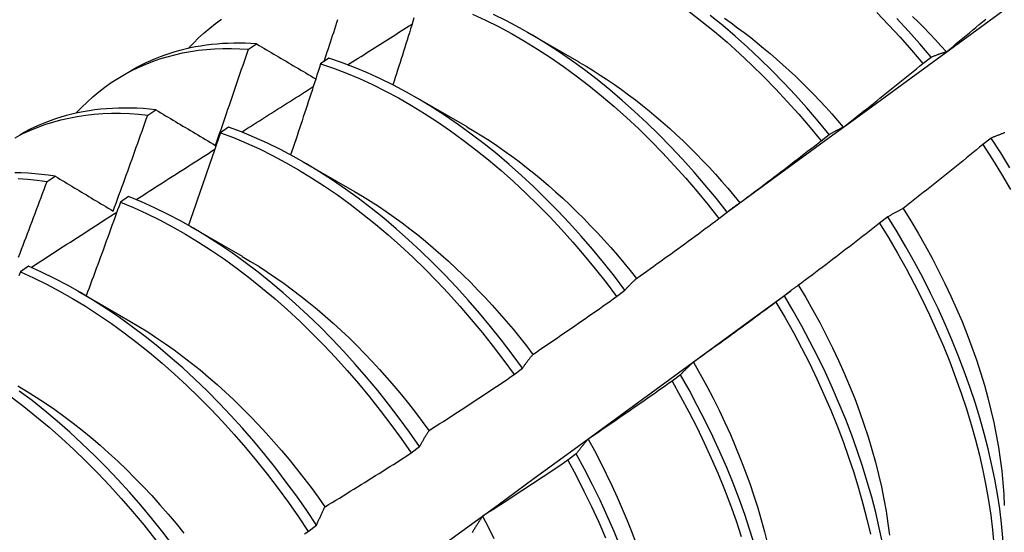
# Model space of a CAD drawing. Header units: inches. Extents: x 7 to 130, y 9 to 81.
# Tile 57 of 61: x 116.553 to 116.858, y 51.147 to 51.306. Entities that reach past the tile are written whole.
import ezdxf

# ---------------------------------------------------------------- set-up
doc = ezdxf.new("R2010")
doc.units = ezdxf.units.IN
doc.header["$MEASUREMENT"] = 0
doc.layers.add('Visible Edges(ANSI)', color=7, linetype='Continuous', lineweight=25)

msp = doc.modelspace()

# ---------------------------------------------------------------- linework, layer by layer
at = {"layer": 'Visible Edges(ANSI)'}
for p, q in [((116.71038, 51.30238), (116.72639, 51.29316)), ((116.62392, 51.29707), (116.62645, 51.29871)), ((116.64883, 51.29426), (116.64632, 51.29254)), ((116.83304, 51.29269), (116.83559, 51.29462)), ((116.585, 51.28896), (116.58781, 51.29058)), ((116.67558, 51.28228), (116.69159, 51.27307)), ((116.59269, 51.27663), (116.59521, 51.27829)), ((116.61779, 51.27291), (116.61528, 51.27118)), ((116.80146, 51.26867), (116.80401, 51.27061)), ((116.85423, 51.2695), (116.85164, 51.26753)), ((116.64078, 51.26219), (116.6568, 51.25298)), ((116.56149, 51.25604), (116.56401, 51.25771)), ((116.58676, 51.25141), (116.58425, 51.24967)), ((116.76981, 51.24458), (116.77237, 51.24653)), ((116.8222, 51.24509), (116.8196, 51.24312)), ((116.60599, 51.2421), (116.622, 51.23289)), ((116.55574, 51.22977), (116.55324, 51.22801)), ((116.73809, 51.22041), (116.74066, 51.22237)), ((116.57119, 51.22201), (116.5872, 51.21279)), ((116.77962, 51.21302), (116.79206, 51.22221)), ((116.79008, 51.22064), (116.78748, 51.21866)), ((116.7063, 51.19618), (116.70887, 51.19814)), ((116.75787, 51.19614), (116.75527, 51.19416)), ((116.67443, 51.17189), (116.67701, 51.17386)), ((116.72558, 51.17161), (116.72297, 51.16963)), ((116.64249, 51.14754), (116.64507, 51.14951))]:
    msp.add_line(p, q, dxfattribs=at)
at = {"layer": 'Visible Edges(ANSI)', "flags": 128}
for points in [[(116.7728, 51.2469), (116.7809, 51.25281), (116.78899, 51.25872), (116.79708, 51.26463), (116.80516, 51.27053), (116.81325, 51.27643), (116.82133, 51.28232), (116.8294, 51.28821), (116.83747, 51.2941), (116.84554, 51.29998), (116.85361, 51.30586), (116.86167, 51.31173)], [(116.69339, 51.30796), (116.69742, 51.30611), (116.70146, 51.30409), (116.7055, 51.30192), (116.70954, 51.2996), (116.71357, 51.29712), (116.71759, 51.2945), (116.72158, 51.29174), (116.72556, 51.28884), (116.7295, 51.2858), (116.73342, 51.28262), (116.73729, 51.27932), (116.74113, 51.2759), (116.74492, 51.27235), (116.74866, 51.26869), (116.75234, 51.26492), (116.75597, 51.26105), (116.75954, 51.25707), (116.76303, 51.25299), (116.76646, 51.24883), (116.76981, 51.24458)], [(116.77237, 51.24653), (116.76901, 51.25077), (116.76558, 51.25493), (116.76208, 51.259), (116.75851, 51.26297), (116.75488, 51.26684), (116.75119, 51.2706), (116.74744, 51.27425), (116.74365, 51.27779), (116.73981, 51.2812), (116.73593, 51.28449), (116.73201, 51.28766), (116.72807, 51.29069), (116.72409, 51.29358), (116.72009, 51.29633), (116.71608, 51.29894), (116.71205, 51.3014), (116.70801, 51.30371), (116.70397, 51.30587), (116.69993, 51.30788)], [(116.76059, 51.30875), (116.76453, 51.3057), (116.76844, 51.30252), (116.77232, 51.29921), (116.77615, 51.29578), (116.77994, 51.29223), (116.78368, 51.28856), (116.78736, 51.28479), (116.79098, 51.2809), (116.79454, 51.27692), (116.79804, 51.27284), (116.80146, 51.26867)], [(116.8187, 51.30843), (116.82238, 51.30465), (116.82599, 51.30076), (116.82955, 51.29677), (116.83304, 51.29269)], [(116.60525, 51.29731), (116.60685, 51.29899), (116.60849, 51.30061), (116.61018, 51.30215), (116.61192, 51.30362), (116.61371, 51.30502), (116.61554, 51.30635)], [(116.64739, 51.29328), (116.64773, 51.29428), (116.64806, 51.29528), (116.64839, 51.29628), (116.64872, 51.29729), (116.64905, 51.29829), (116.64938, 51.29929), (116.6497, 51.3003), (116.65003, 51.3013), (116.65036, 51.3023), (116.65069, 51.30331), (116.65101, 51.30431), (116.65134, 51.30531), (116.65166, 51.30632)], [(116.65467, 51.29223), (116.6555, 51.29275), (116.65634, 51.29328), (116.65717, 51.2938), (116.658, 51.29433), (116.65883, 51.29486), (116.65966, 51.29538), (116.6605, 51.29591), (116.66133, 51.29643), (116.66216, 51.29696), (116.66299, 51.29748), (116.66382, 51.29801), (116.66466, 51.29854), (116.66549, 51.29906), (116.66632, 51.29959), (116.66715, 51.30011), (116.66799, 51.30064), (116.66882, 51.30116), (116.66965, 51.30168), (116.67048, 51.30221), (116.67132, 51.30273), (116.67215, 51.30326), (116.67298, 51.30378), (116.67381, 51.30431), (116.67465, 51.30483)], [(116.67526, 51.30682), (116.6749, 51.30566), (116.67454, 51.30451), (116.67418, 51.30335), (116.67382, 51.30219), (116.67346, 51.30104), (116.6731, 51.29988), (116.67274, 51.29872), (116.67238, 51.29757), (116.67202, 51.29641), (116.67165, 51.29526), (116.67129, 51.2941), (116.67093, 51.29294), (116.67056, 51.29179), (116.67019, 51.29063), (116.66983, 51.28948), (116.66946, 51.28832), (116.66909, 51.28716), (116.66873, 51.28601)], [(116.80401, 51.27061), (116.80059, 51.27478), (116.79709, 51.27885), (116.79352, 51.28283), (116.78989, 51.2867), (116.78621, 51.29047), (116.78247, 51.29413), (116.77867, 51.29767), (116.77484, 51.30109), (116.77096, 51.30439), (116.76705, 51.30756)], [(116.7715, 51.30667), (116.77355, 51.30523), (116.77559, 51.30375), (116.77762, 51.30223), (116.77965, 51.30067), (116.78166, 51.29907), (116.78366, 51.29743), (116.78565, 51.29575), (116.78763, 51.29403), (116.7896, 51.29228), (116.79155, 51.29049), (116.79349, 51.28867), (116.79541, 51.28681), (116.79732, 51.28492), (116.79921, 51.283), (116.80108, 51.28105), (116.80293, 51.27906), (116.80476, 51.27704), (116.80657, 51.27499), (116.80836, 51.27292)], [(116.83559, 51.29462), (116.83209, 51.2987), (116.82853, 51.30268), (116.82491, 51.30656)], [(116.82984, 51.30724), (116.83163, 51.30548), (116.8334, 51.30368), (116.83515, 51.30186), (116.83689, 51.30001), (116.83861, 51.29814), (116.84031, 51.29624)], [(116.84033, 51.29628), (116.84135, 51.29712), (116.84237, 51.29796), (116.84338, 51.2988), (116.8444, 51.29964), (116.84541, 51.30048), (116.84643, 51.30132), (116.84744, 51.30216), (116.84846, 51.303), (116.84947, 51.30385), (116.85048, 51.30469), (116.85149, 51.30554), (116.8525, 51.30639)], [(116.62645, 51.29871), (116.62466, 51.29883), (116.62289, 51.2989), (116.62113, 51.29893), (116.61938, 51.29893), (116.61765, 51.29888), (116.61593, 51.2988), (116.61422, 51.29867), (116.61253, 51.29851), (116.61085, 51.2983), (116.60919, 51.29806), (116.60755, 51.29778), (116.60592, 51.29746), (116.60431, 51.2971), (116.60271, 51.2967), (116.60114, 51.29626), (116.59958, 51.29578), (116.59804, 51.29527), (116.59652, 51.29471), (116.59502, 51.29412), (116.59353, 51.29349), (116.59207, 51.29282), (116.59063, 51.29211), (116.58921, 51.29137), (116.58781, 51.29058)], [(116.62645, 51.29871), (116.62721, 51.29827), (116.62796, 51.29782), (116.62872, 51.29737), (116.62948, 51.29692), (116.63024, 51.29647), (116.631, 51.29603), (116.63176, 51.29558), (116.63252, 51.29513), (116.63329, 51.29468), (116.63405, 51.29423), (116.63481, 51.29378), (116.63558, 51.29333), (116.63634, 51.29287), (116.63711, 51.29242), (116.63788, 51.29197), (116.63865, 51.29152), (116.63942, 51.29107), (116.64018, 51.29061), (116.64096, 51.29016), (116.64173, 51.28971), (116.6425, 51.28925), (116.64327, 51.2888), (116.64404, 51.28834), (116.64482, 51.28789)], [(116.57045, 51.27722), (116.57214, 51.279), (116.57389, 51.2807), (116.57569, 51.28232), (116.57754, 51.28386), (116.57944, 51.28532), (116.5814, 51.28671), (116.5834, 51.28801), (116.58546, 51.28922), (116.58756, 51.29036), (116.58971, 51.29141), (116.5919, 51.29237), (116.59414, 51.29325), (116.59642, 51.29405), (116.59874, 51.29476), (116.6011, 51.29538), (116.6035, 51.29592), (116.60594, 51.29637), (116.60841, 51.29673), (116.61092, 51.297), (116.61346, 51.29719), (116.61603, 51.29729), (116.61864, 51.29731), (116.62127, 51.29723), (116.62392, 51.29707)], [(116.61371, 51.26727), (116.61414, 51.26851), (116.61458, 51.26975), (116.61501, 51.27099), (116.61544, 51.27223), (116.61587, 51.27347), (116.6163, 51.27471), (116.61674, 51.27595), (116.61716, 51.27719), (116.61759, 51.27844), (116.61802, 51.27968), (116.61845, 51.28092), (116.61887, 51.28216), (116.6193, 51.2834), (116.61972, 51.28464), (116.62015, 51.28589), (116.62057, 51.28713), (116.62099, 51.28837), (116.62141, 51.28961), (116.62183, 51.29086), (116.62225, 51.2921), (116.62267, 51.29334), (116.62309, 51.29458), (116.62351, 51.29583), (116.62392, 51.29707)], [(116.83559, 51.29462), (116.83578, 51.2947), (116.83597, 51.29478), (116.83616, 51.29486), (116.83636, 51.29494), (116.83655, 51.29502), (116.83674, 51.2951), (116.83694, 51.29517), (116.83713, 51.29524), (116.83733, 51.29532), (116.83753, 51.29539), (116.83772, 51.29546), (116.83792, 51.29553), (116.83812, 51.2956), (116.83832, 51.29567), (116.83852, 51.29573), (116.83872, 51.2958), (116.83892, 51.29586), (116.83912, 51.29593), (116.83932, 51.29599), (116.83952, 51.29605), (116.83972, 51.29611), (116.83993, 51.29617), (116.84013, 51.29623), (116.84033, 51.29628)], [(116.64632, 51.29254), (116.64594, 51.29136), (116.64556, 51.29019), (116.64518, 51.28901), (116.6448, 51.28783), (116.64442, 51.28665), (116.64403, 51.28548), (116.64365, 51.2843), (116.64326, 51.28312), (116.64288, 51.28194), (116.64249, 51.28077), (116.6421, 51.27959), (116.64172, 51.27841), (116.64133, 51.27724), (116.64094, 51.27606), (116.64055, 51.27488), (116.64016, 51.27371), (116.63977, 51.27253), (116.63938, 51.27135), (116.63899, 51.27018), (116.63859, 51.269), (116.6382, 51.26782), (116.63781, 51.26665), (116.63741, 51.26547), (116.63702, 51.2643)], [(116.64632, 51.29254), (116.65031, 51.29118), (116.65432, 51.28966), (116.65835, 51.28798), (116.66238, 51.28613), (116.66642, 51.28412), (116.67047, 51.28196), (116.6745, 51.27965), (116.67853, 51.27718), (116.68255, 51.27457), (116.68655, 51.27182), (116.69052, 51.26892), (116.69447, 51.26589), (116.69839, 51.26273), (116.70226, 51.25943), (116.7061, 51.25601), (116.7099, 51.25248), (116.71364, 51.24882), (116.71733, 51.24506), (116.72096, 51.24119), (116.72453, 51.23721), (116.72803, 51.23315), (116.73146, 51.22899), (116.73481, 51.22474), (116.73809, 51.22041)], [(116.74066, 51.22237), (116.73737, 51.22669), (116.73401, 51.23093), (116.73058, 51.23508), (116.72707, 51.23914), (116.7235, 51.24311), (116.71986, 51.24697), (116.71617, 51.25073), (116.71242, 51.25437), (116.70862, 51.2579), (116.70478, 51.26131), (116.7009, 51.26459), (116.69698, 51.26775), (116.69303, 51.27077), (116.68906, 51.27365), (116.68506, 51.2764), (116.68104, 51.279), (116.67701, 51.28145), (116.67297, 51.28376), (116.66893, 51.28591), (116.66489, 51.2879), (116.66085, 51.28973), (116.65683, 51.29141), (116.65282, 51.29292), (116.64883, 51.29426)], [(116.72639, 51.29309), (116.7286, 51.29179), (116.7308, 51.29045), (116.73301, 51.28905), (116.7352, 51.2876), (116.73739, 51.28611), (116.73957, 51.28456), (116.74174, 51.28297), (116.7439, 51.28134), (116.74605, 51.27966), (116.74819, 51.27793), (116.75032, 51.27616), (116.75243, 51.27434), (116.75453, 51.27248), (116.75661, 51.27058), (116.75867, 51.26864), (116.76071, 51.26666), (116.76274, 51.26464), (116.76474, 51.26258), (116.76673, 51.26048), (116.76869, 51.25834), (116.77063, 51.25618), (116.77255, 51.25398), (116.77444, 51.25174), (116.77631, 51.24948)], [(116.80837, 51.27293), (116.8094, 51.27374), (116.81044, 51.27455), (116.81147, 51.27537), (116.81251, 51.27618), (116.81354, 51.277), (116.81457, 51.27782), (116.81561, 51.27863), (116.81664, 51.27945), (116.81767, 51.28027), (116.8187, 51.28109), (116.81973, 51.28192), (116.82076, 51.28274), (116.82178, 51.28356), (116.82281, 51.28439), (116.82384, 51.28521), (116.82486, 51.28604), (116.82589, 51.28687), (116.82691, 51.28769), (116.82793, 51.28852), (116.82896, 51.28935), (116.82998, 51.29019), (116.831, 51.29102), (116.83202, 51.29185), (116.83304, 51.29269)], [(116.62184, 51.27138), (116.62276, 51.27197), (116.62369, 51.27256), (116.62461, 51.27315), (116.62554, 51.27373), (116.62646, 51.27432), (116.62739, 51.27491), (116.62831, 51.2755), (116.62924, 51.27609), (116.63016, 51.27668), (116.63109, 51.27727), (116.63201, 51.27786), (116.63294, 51.27844), (116.63386, 51.27903), (116.63479, 51.27962), (116.63572, 51.28021), (116.63664, 51.2808), (116.63757, 51.28138), (116.63849, 51.28197), (116.63942, 51.28256), (116.64034, 51.28315), (116.64127, 51.28373), (116.64219, 51.28432), (116.64312, 51.28491), (116.64404, 51.2855)], [(116.59521, 51.27829), (116.59325, 51.27849), (116.59131, 51.27865), (116.58938, 51.27876), (116.58747, 51.27882), (116.58557, 51.27884), (116.58368, 51.27882), (116.58181, 51.27874), (116.57996, 51.27862), (116.57813, 51.27846), (116.57631, 51.27825), (116.57451, 51.27799), (116.57273, 51.27768), (116.57097, 51.27734), (116.56923, 51.27694), (116.5675, 51.2765), (116.5658, 51.27601), (116.56413, 51.27548), (116.56247, 51.2749), (116.56083, 51.27428), (116.55922, 51.27361), (116.55763, 51.2729), (116.55607, 51.27214), (116.55453, 51.27134), (116.55301, 51.27049)], [(116.59521, 51.27829), (116.59597, 51.27783), (116.59673, 51.27738), (116.5975, 51.27692), (116.59826, 51.27647), (116.59902, 51.27601), (116.59979, 51.27555), (116.60056, 51.2751), (116.60132, 51.27464), (116.60209, 51.27418), (116.60286, 51.27372), (116.60363, 51.27326), (116.6044, 51.27281), (116.60517, 51.27235), (116.60594, 51.27189), (116.60672, 51.27143), (116.60749, 51.27097), (116.60826, 51.27051), (116.60904, 51.27004), (116.60981, 51.26958), (116.61059, 51.26912), (116.61137, 51.26866), (116.61215, 51.2682), (116.61293, 51.26773), (116.61371, 51.26727)], [(116.55158, 51.26964), (116.55382, 51.2708), (116.55612, 51.27186), (116.55846, 51.27283), (116.56085, 51.2737), (116.56329, 51.27448), (116.56577, 51.27516), (116.56829, 51.27574), (116.57086, 51.27623), (116.57347, 51.27662), (116.57611, 51.27691), (116.57879, 51.27711), (116.58151, 51.27721), (116.58426, 51.27721), (116.58704, 51.27711), (116.58985, 51.27692), (116.59269, 51.27663)], [(116.58198, 51.2469), (116.58243, 51.24814), (116.58289, 51.24938), (116.58334, 51.25061), (116.58379, 51.25185), (116.58425, 51.25309), (116.5847, 51.25433), (116.58515, 51.25556), (116.5856, 51.2568), (116.58605, 51.25804), (116.5865, 51.25928), (116.58694, 51.26052), (116.58739, 51.26176), (116.58784, 51.26299), (116.58828, 51.26423), (116.58873, 51.26547), (116.58917, 51.26671), (116.58961, 51.26795), (116.59005, 51.26919), (116.5905, 51.27043), (116.59094, 51.27167), (116.59137, 51.27291), (116.59181, 51.27415), (116.59225, 51.27539), (116.59269, 51.27663)], [(116.61528, 51.27118), (116.61487, 51.26998), (116.61446, 51.26878), (116.61405, 51.26759), (116.61364, 51.26639), (116.61324, 51.2652), (116.61282, 51.264), (116.61241, 51.2628), (116.612, 51.26161), (116.61159, 51.26041), (116.61118, 51.25922), (116.61076, 51.25802), (116.61035, 51.25682), (116.60993, 51.25563), (116.60951, 51.25443), (116.6091, 51.25324), (116.60868, 51.25204), (116.60826, 51.25085), (116.60784, 51.24965), (116.60742, 51.24846), (116.607, 51.24726), (116.60658, 51.24607), (116.60616, 51.24487), (116.60574, 51.24368), (116.60531, 51.24249)], [(116.61528, 51.27118), (116.61929, 51.26967), (116.62331, 51.26799), (116.62735, 51.26615), (116.63139, 51.26416), (116.63543, 51.262), (116.63947, 51.2597), (116.6435, 51.25724), (116.64751, 51.25464), (116.65151, 51.25189), (116.65549, 51.24901), (116.65944, 51.24598), (116.66336, 51.24283), (116.66724, 51.23954), (116.67108, 51.23613), (116.67487, 51.2326), (116.67862, 51.22895), (116.68231, 51.22519), (116.68595, 51.22133), (116.68952, 51.21736), (116.69302, 51.2133), (116.69646, 51.20914), (116.69982, 51.2049), (116.7031, 51.20058), (116.7063, 51.19618)], [(116.70887, 51.19814), (116.70567, 51.20254), (116.70238, 51.20685), (116.69901, 51.21109), (116.69557, 51.21523), (116.69206, 51.21929), (116.68848, 51.22325), (116.68485, 51.22711), (116.68115, 51.23086), (116.6774, 51.23449), (116.6736, 51.23802), (116.66976, 51.24142), (116.66587, 51.24469), (116.66195, 51.24784), (116.658, 51.25085), (116.65402, 51.25373), (116.65002, 51.25647), (116.646, 51.25906), (116.64197, 51.2615), (116.63793, 51.2638), (116.63389, 51.26594), (116.62985, 51.26792), (116.62582, 51.26975), (116.62179, 51.27141), (116.61779, 51.27291)], [(116.6916, 51.27302), (116.69395, 51.27165), (116.69628, 51.27022), (116.69862, 51.26873), (116.70094, 51.26719), (116.70326, 51.26559), (116.70557, 51.26393), (116.70787, 51.26222), (116.71016, 51.26045), (116.71243, 51.25863), (116.71469, 51.25676), (116.71694, 51.25484), (116.71916, 51.25287), (116.72138, 51.25086), (116.72357, 51.2488), (116.72574, 51.24669), (116.72789, 51.24454), (116.73003, 51.24235), (116.73213, 51.24012), (116.73422, 51.23785), (116.73628, 51.23555), (116.73831, 51.2332), (116.74032, 51.23083), (116.7423, 51.22842), (116.74425, 51.22597)], [(116.80401, 51.27061), (116.80419, 51.27072), (116.80436, 51.27083), (116.80454, 51.27094), (116.80472, 51.27104), (116.80489, 51.27115), (116.80507, 51.27125), (116.80525, 51.27135), (116.80543, 51.27145), (116.80561, 51.27155), (116.80579, 51.27165), (116.80597, 51.27175), (116.80615, 51.27185), (116.80633, 51.27194), (116.80651, 51.27204), (116.8067, 51.27213), (116.80688, 51.27222), (116.80706, 51.27232), (116.80725, 51.27241), (116.80743, 51.2725), (116.80762, 51.27258), (116.80781, 51.27267), (116.80799, 51.27276), (116.80818, 51.27284), (116.80837, 51.27293)], [(116.85848, 51.27117), (116.85827, 51.2711), (116.85805, 51.27102), (116.85783, 51.27095), (116.85761, 51.27087), (116.8574, 51.27079), (116.85718, 51.27071), (116.85697, 51.27063), (116.85675, 51.27055), (116.85654, 51.27047), (116.85632, 51.27038), (116.85611, 51.2703), (116.8559, 51.27021), (116.85569, 51.27013), (116.85548, 51.27004), (116.85527, 51.26995), (116.85506, 51.26986), (116.85485, 51.26977), (116.85464, 51.26968), (116.85444, 51.26959), (116.85423, 51.2695)], [(116.77635, 51.2495), (116.7774, 51.25029), (116.77846, 51.25108), (116.77951, 51.25187), (116.78056, 51.25266), (116.78161, 51.25345), (116.78266, 51.25424), (116.78371, 51.25503), (116.78476, 51.25583), (116.78581, 51.25662), (116.78686, 51.25742), (116.78791, 51.25822), (116.78895, 51.25902), (116.79, 51.25981), (116.79104, 51.26061), (116.79209, 51.26142), (116.79313, 51.26222), (116.79418, 51.26302), (116.79522, 51.26382), (116.79626, 51.26463), (116.7973, 51.26544), (116.79834, 51.26624), (116.79938, 51.26705), (116.80042, 51.26786), (116.80146, 51.26867)], [(116.86001, 51.26027), (116.85717, 51.26491), (116.85423, 51.2695)], [(116.58913, 51.25044), (116.59015, 51.25109), (116.59116, 51.25175), (116.59218, 51.2524), (116.5932, 51.25305), (116.59421, 51.25371), (116.59523, 51.25436), (116.59625, 51.25501), (116.59727, 51.25566), (116.59828, 51.25632), (116.5993, 51.25697), (116.60032, 51.25762), (116.60134, 51.25827), (116.60235, 51.25892), (116.60337, 51.25958), (116.60439, 51.26023), (116.60541, 51.26088), (116.60642, 51.26153), (116.60744, 51.26218), (116.60846, 51.26283), (116.60948, 51.26348), (116.61049, 51.26413), (116.61151, 51.26478), (116.61253, 51.26543), (116.61355, 51.26608)], [(116.85164, 51.26753), (116.85062, 51.26669), (116.8496, 51.26585), (116.84858, 51.26502), (116.84756, 51.26418), (116.84653, 51.26335), (116.84551, 51.26252), (116.84448, 51.26169), (116.84346, 51.26085), (116.84243, 51.26003), (116.84141, 51.2592), (116.84038, 51.25837), (116.83935, 51.25754), (116.83832, 51.25672), (116.83729, 51.25589), (116.83626, 51.25507), (116.83523, 51.25424), (116.8342, 51.25342), (116.83316, 51.2526), (116.83213, 51.25178), (116.8311, 51.25096), (116.83006, 51.25014), (116.82903, 51.24933), (116.82799, 51.24851), (116.82695, 51.24769)], [(116.85164, 51.26753), (116.85457, 51.26293), (116.85741, 51.25829), (116.86014, 51.2536)], [(116.56401, 51.25771), (116.56188, 51.25801), (116.55977, 51.25827), (116.55767, 51.25847), (116.55559, 51.25862), (116.55352, 51.25871), (116.55147, 51.25875)], [(116.55252, 51.25701), (116.55548, 51.25679), (116.55847, 51.25647), (116.56149, 51.25604)], [(116.55266, 51.23257), (116.55313, 51.2338), (116.5536, 51.23504), (116.55407, 51.23627), (116.55454, 51.23751), (116.55501, 51.23874), (116.55548, 51.23997), (116.55595, 51.24121), (116.55641, 51.24244), (116.55688, 51.24368), (116.55734, 51.24491), (116.55781, 51.24615), (116.55827, 51.24738), (116.55873, 51.24862), (116.5592, 51.24985), (116.55966, 51.25109), (116.56012, 51.25233), (116.56058, 51.25356), (116.56103, 51.2548), (116.56149, 51.25604)], [(116.56401, 51.25771), (116.56475, 51.25726), (116.56549, 51.25681), (116.56623, 51.25637), (116.56697, 51.25592), (116.56771, 51.25547), (116.56846, 51.25503), (116.5692, 51.25458), (116.56995, 51.25413), (116.57069, 51.25368), (116.57144, 51.25323), (116.57219, 51.25278), (116.57293, 51.25233), (116.57368, 51.25188), (116.57443, 51.25143), (116.57518, 51.25098), (116.57594, 51.25053), (116.57669, 51.25008), (116.57744, 51.24963), (116.57819, 51.24917), (116.57895, 51.24872), (116.5797, 51.24827), (116.58046, 51.24781), (116.58122, 51.24736), (116.58198, 51.2469)], [(116.65679, 51.25296), (116.65927, 51.2515), (116.66174, 51.24997), (116.66421, 51.24837), (116.66667, 51.24672), (116.66912, 51.245), (116.67156, 51.24322), (116.67399, 51.24138), (116.67641, 51.23949), (116.67881, 51.23753), (116.68119, 51.23553), (116.68356, 51.23347), (116.68591, 51.23135), (116.68824, 51.22919), (116.69055, 51.22698), (116.69283, 51.22472), (116.69509, 51.22241), (116.69733, 51.22006), (116.69954, 51.21767), (116.70171, 51.21523), (116.70386, 51.21275), (116.70598, 51.21023), (116.70806, 51.20767), (116.71011, 51.20508), (116.71213, 51.20245)], [(116.67701, 51.17386), (116.67388, 51.17831), (116.67067, 51.1827), (116.66738, 51.18701), (116.66401, 51.19124), (116.66057, 51.19539), (116.65705, 51.19944), (116.65347, 51.20339), (116.64983, 51.20724), (116.64613, 51.21098), (116.64238, 51.21462), (116.63857, 51.21813), (116.63473, 51.22152), (116.63084, 51.22479), (116.62692, 51.22793), (116.62296, 51.23094), (116.61898, 51.23381), (116.61498, 51.23653), (116.61096, 51.23912), (116.60693, 51.24155), (116.60289, 51.24384), (116.59885, 51.24597), (116.59481, 51.24794), (116.59078, 51.24976), (116.58676, 51.25141)], [(116.58425, 51.24967), (116.58382, 51.24846), (116.58338, 51.24724), (116.58294, 51.24603), (116.58251, 51.24482), (116.58207, 51.24361), (116.58163, 51.2424), (116.58119, 51.24118), (116.58076, 51.23997), (116.58032, 51.23876), (116.57987, 51.23755), (116.57943, 51.23634), (116.57899, 51.23513), (116.57855, 51.23392), (116.5781, 51.23271), (116.57766, 51.2315), (116.57721, 51.23028), (116.57677, 51.22907), (116.57632, 51.22786), (116.57587, 51.22665), (116.57543, 51.22544), (116.57498, 51.22423), (116.57453, 51.22303), (116.57408, 51.22182), (116.57363, 51.22061)], [(116.58425, 51.24967), (116.58827, 51.248), (116.59231, 51.24617), (116.59635, 51.24419), (116.60039, 51.24205), (116.60443, 51.23975), (116.60846, 51.2373), (116.61248, 51.23471), (116.61648, 51.23197), (116.62045, 51.22909), (116.62441, 51.22607), (116.62833, 51.22293), (116.63221, 51.21965), (116.63605, 51.21624), (116.63985, 51.21272), (116.6436, 51.20908), (116.6473, 51.20533), (116.65093, 51.20147), (116.65451, 51.19751), (116.65802, 51.19345), (116.66146, 51.1893), (116.66482, 51.18507), (116.66811, 51.18075), (116.67131, 51.17635), (116.67443, 51.17189)], [(116.77237, 51.24653), (116.77253, 51.24666), (116.77269, 51.2468), (116.77285, 51.24693), (116.77301, 51.24706), (116.77317, 51.2472), (116.77333, 51.24733), (116.7735, 51.24746), (116.77366, 51.24759), (116.77383, 51.24771), (116.77399, 51.24784), (116.77415, 51.24797), (116.77432, 51.24809), (116.77449, 51.24821), (116.77465, 51.24834), (116.77482, 51.24846), (116.77499, 51.24858), (116.77516, 51.2487), (116.77532, 51.24882), (116.77549, 51.24893), (116.77566, 51.24905), (116.77583, 51.24916), (116.776, 51.24928), (116.77618, 51.24939), (116.77635, 51.2495)], [(116.82695, 51.24769), (116.82675, 51.2476), (116.82654, 51.2475), (116.82634, 51.2474), (116.82614, 51.2473), (116.82593, 51.2472), (116.82573, 51.2471), (116.82553, 51.247), (116.82533, 51.24689), (116.82513, 51.24679), (116.82493, 51.24668), (116.82473, 51.24657), (116.82453, 51.24647), (116.82433, 51.24636), (116.82413, 51.24625), (116.82394, 51.24614), (116.82374, 51.24602), (116.82355, 51.24591), (116.82335, 51.2458), (116.82316, 51.24568), (116.82296, 51.24557), (116.82277, 51.24545), (116.82258, 51.24533), (116.82239, 51.24521), (116.8222, 51.24509)], [(116.82691, 51.24768), (116.82927, 51.24389), (116.83154, 51.24007), (116.83374, 51.23621), (116.83586, 51.23232), (116.8379, 51.22841), (116.83985, 51.22448), (116.84171, 51.22054), (116.84348, 51.21658), (116.84516, 51.21262), (116.84674, 51.20866), (116.84823, 51.20471), (116.84961, 51.20076), (116.8509, 51.19682), (116.85208, 51.1929), (116.85317, 51.18901), (116.85414, 51.18514), (116.85502, 51.18129), (116.85579, 51.17749), (116.85646, 51.17372), (116.85702, 51.16999), (116.85748, 51.16631), (116.85784, 51.16268), (116.85809, 51.15911), (116.85824, 51.1556)], [(116.55653, 51.22942), (116.55764, 51.23013), (116.55875, 51.23085), (116.55986, 51.23157), (116.56097, 51.23229), (116.56207, 51.233), (116.56318, 51.23372), (116.56429, 51.23444), (116.5654, 51.23515), (116.56651, 51.23587), (116.56762, 51.23659), (116.56873, 51.2373), (116.56984, 51.23802), (116.57095, 51.23874), (116.57206, 51.23945), (116.57317, 51.24017), (116.57428, 51.24088), (116.57539, 51.2416), (116.5765, 51.24231), (116.57761, 51.24303), (116.57872, 51.24374), (116.57983, 51.24446), (116.58094, 51.24517), (116.58205, 51.24589), (116.58316, 51.2466)], [(116.74427, 51.22601), (116.74534, 51.22677), (116.74641, 51.22754), (116.74748, 51.2283), (116.74855, 51.22906), (116.74962, 51.22983), (116.75069, 51.2306), (116.75176, 51.23137), (116.75283, 51.23214), (116.75389, 51.23291), (116.75496, 51.23368), (116.75603, 51.23445), (116.75709, 51.23522), (116.75815, 51.236), (116.75922, 51.23677), (116.76028, 51.23755), (116.76134, 51.23832), (116.7624, 51.2391), (116.76346, 51.23988), (116.76452, 51.24066), (116.76558, 51.24144), (116.76664, 51.24222), (116.7677, 51.24301), (116.76875, 51.24379), (116.76981, 51.24458)], [(116.85829, 51.13689), (116.85813, 51.1412), (116.85783, 51.14559), (116.8574, 51.15004), (116.85684, 51.15457), (116.85614, 51.15915), (116.85532, 51.16379), (116.85435, 51.16848), (116.85326, 51.1732), (116.85204, 51.17797), (116.85068, 51.18276), (116.8492, 51.18758), (116.84759, 51.19242), (116.84586, 51.19727), (116.84401, 51.20212), (116.84204, 51.20698), (116.83994, 51.21183), (116.83773, 51.21666), (116.83541, 51.22148), (116.83298, 51.22628), (116.83044, 51.23104), (116.82779, 51.23577), (116.82504, 51.24045), (116.8222, 51.24509)], [(116.8196, 51.24312), (116.81857, 51.24231), (116.81753, 51.24149), (116.81648, 51.24068), (116.81544, 51.23987), (116.8144, 51.23907), (116.81336, 51.23826), (116.81231, 51.23745), (116.81127, 51.23665), (116.81023, 51.23584), (116.80918, 51.23504), (116.80813, 51.23424), (116.80709, 51.23343), (116.80604, 51.23263), (116.80499, 51.23183), (116.80394, 51.23103), (116.80289, 51.23024), (116.80184, 51.22944), (116.80079, 51.22864), (116.79974, 51.22785), (116.79869, 51.22705), (116.79763, 51.22626), (116.79658, 51.22547), (116.79552, 51.22468), (116.79447, 51.22389)], [(116.8196, 51.24312), (116.82244, 51.23848), (116.82519, 51.23379), (116.82782, 51.22906), (116.83036, 51.22429), (116.83278, 51.21949), (116.83509, 51.21467), (116.83729, 51.20983), (116.83938, 51.20498), (116.84134, 51.20013), (116.84319, 51.19527), (116.84491, 51.19043), (116.84651, 51.18559), (116.84798, 51.18077), (116.84932, 51.17598), (116.85054, 51.17122), (116.85162, 51.16649), (116.85257, 51.16181), (116.85339, 51.15718), (116.85408, 51.1526), (116.85463, 51.14808), (116.85505, 51.14363)], [(116.62199, 51.23283), (116.6246, 51.23128), (116.62722, 51.22967), (116.62982, 51.22798), (116.63242, 51.22622), (116.635, 51.2244), (116.63758, 51.22251), (116.64014, 51.22056), (116.64268, 51.21854), (116.64521, 51.21646), (116.64771, 51.21432), (116.6502, 51.21213), (116.65267, 51.20987), (116.65511, 51.20756), (116.65752, 51.20519), (116.65991, 51.20277), (116.66226, 51.20029), (116.66459, 51.19777), (116.66688, 51.19519), (116.66914, 51.19257), (116.67137, 51.1899), (116.67356, 51.18719), (116.67571, 51.18444), (116.67782, 51.18166), (116.6799, 51.17883)], [(116.64507, 51.14951), (116.64203, 51.15403), (116.6389, 51.15849), (116.63568, 51.16287), (116.63239, 51.16718), (116.62901, 51.1714), (116.62556, 51.17554), (116.62204, 51.17958), (116.61846, 51.18353), (116.61481, 51.18738), (116.61111, 51.19111), (116.60735, 51.19474), (116.60355, 51.19824), (116.5997, 51.20163), (116.59581, 51.20489), (116.59189, 51.20802), (116.58793, 51.21102), (116.58395, 51.21388), (116.57995, 51.2166), (116.57593, 51.21917), (116.5719, 51.2216), (116.56786, 51.22388), (116.56381, 51.226), (116.55977, 51.22796), (116.55574, 51.22977)], [(116.55324, 51.22801), (116.55277, 51.22679)], [(116.55324, 51.22801), (116.55727, 51.2262), (116.56131, 51.22422), (116.56535, 51.22209), (116.56939, 51.2198), (116.57342, 51.21736), (116.57744, 51.21477), (116.58144, 51.21205), (116.58542, 51.20917), (116.58937, 51.20617), (116.5933, 51.20303), (116.59718, 51.19975), (116.60103, 51.19636), (116.60483, 51.19284), (116.60858, 51.18921), (116.61228, 51.18546), (116.61592, 51.18161), (116.6195, 51.17766), (116.62301, 51.1736), (116.62646, 51.16946), (116.62983, 51.16523), (116.63312, 51.16092), (116.63633, 51.15653), (116.63945, 51.15207), (116.64249, 51.14754)], [(116.74066, 51.22237), (116.7408, 51.22253), (116.74095, 51.2227), (116.74109, 51.22286), (116.74124, 51.22302), (116.74139, 51.22318), (116.74153, 51.22334), (116.74168, 51.22349), (116.74183, 51.22365), (116.74198, 51.22381), (116.74213, 51.22396), (116.74228, 51.22412), (116.74243, 51.22427), (116.74258, 51.22442), (116.74273, 51.22457), (116.74288, 51.22472), (116.74303, 51.22487), (116.74319, 51.22501), (116.74334, 51.22516), (116.74349, 51.2253), (116.74365, 51.22545), (116.7438, 51.22559), (116.74396, 51.22573), (116.74411, 51.22587), (116.74427, 51.22601)], [(116.79447, 51.22389), (116.79428, 51.22377), (116.79409, 51.22364), (116.7939, 51.22352), (116.79371, 51.22339), (116.79353, 51.22326), (116.79334, 51.22313), (116.79315, 51.223), (116.79297, 51.22287), (116.79278, 51.22274), (116.7926, 51.22261), (116.79241, 51.22247), (116.79223, 51.22234), (116.79205, 51.2222), (116.79187, 51.22207), (116.79168, 51.22193), (116.7915, 51.22179), (116.79132, 51.22165), (116.79114, 51.22151), (116.79096, 51.22137), (116.79079, 51.22122), (116.79061, 51.22108), (116.79043, 51.22093), (116.79026, 51.22079), (116.79008, 51.22064)], [(116.79444, 51.22386), (116.79672, 51.22005), (116.79892, 51.2162), (116.80104, 51.21233), (116.80308, 51.20843), (116.80502, 51.20451), (116.80688, 51.20058), (116.80864, 51.19663), (116.81031, 51.19268), (116.81188, 51.18873), (116.81336, 51.18478), (116.81474, 51.18083), (116.81602, 51.1769), (116.8172, 51.17298), (116.81829, 51.16909), (116.81927, 51.16522), (116.82016, 51.16138), (116.82094, 51.15757), (116.82163, 51.1538), (116.8222, 51.15007), (116.82268, 51.14639)], [(116.71213, 51.20246), (116.71322, 51.20319), (116.71431, 51.20393), (116.7154, 51.20467), (116.71649, 51.20541), (116.71757, 51.20615), (116.71866, 51.20689), (116.71975, 51.20764), (116.72083, 51.20838), (116.72191, 51.20912), (116.723, 51.20987), (116.72408, 51.21062), (116.72516, 51.21136), (116.72624, 51.21211), (116.72732, 51.21286), (116.7284, 51.21361), (116.72948, 51.21436), (116.73056, 51.21512), (116.73164, 51.21587), (116.73272, 51.21663), (116.73379, 51.21738), (116.73487, 51.21814), (116.73594, 51.21889), (116.73702, 51.21965), (116.73809, 51.22041)], [(116.82046, 51.14398), (116.81949, 51.14866), (116.81839, 51.15339), (116.81716, 51.15816), (116.8158, 51.16296), (116.81431, 51.16778), (116.8127, 51.17261), (116.81096, 51.17746), (116.8091, 51.18232), (116.80712, 51.18717), (116.80502, 51.19202), (116.8028, 51.19686), (116.80047, 51.20168), (116.79803, 51.20647), (116.79549, 51.21123), (116.79283, 51.21596), (116.79008, 51.22064)], [(116.78748, 51.21866), (116.78642, 51.21787), (116.78536, 51.21709), (116.78431, 51.2163), (116.78325, 51.21552), (116.78219, 51.21474), (116.78112, 51.21395), (116.78006, 51.21317), (116.779, 51.21239), (116.77794, 51.21161), (116.77687, 51.21084), (116.77581, 51.21006), (116.77474, 51.20928), (116.77368, 51.20851), (116.77261, 51.20773), (116.77154, 51.20696), (116.77048, 51.20619), (116.76941, 51.20542), (116.76834, 51.20465), (116.76727, 51.20388), (116.7662, 51.20311), (116.76513, 51.20234), (116.76405, 51.20158), (116.76298, 51.20081), (116.76191, 51.20005)], [(116.78748, 51.21866), (116.79023, 51.21397), (116.79287, 51.20925), (116.79541, 51.20448), (116.79784, 51.19969), (116.80016, 51.19487), (116.80237, 51.19003), (116.80446, 51.18518), (116.80643, 51.18033), (116.80828, 51.17547), (116.81001, 51.17062), (116.81162, 51.16579), (116.8131, 51.16097), (116.81445, 51.15617), (116.81567, 51.15141), (116.81676, 51.14668)], [(116.54333, 51.0412), (116.55468, 51.0494), (116.56602, 51.0576), (116.57735, 51.06579), (116.58867, 51.07399), (116.59998, 51.08218), (116.61128, 51.09038), (116.62257, 51.09857), (116.63385, 51.10676), (116.64512, 51.11495), (116.65638, 51.12314), (116.66763, 51.13132), (116.67887, 51.1395), (116.6901, 51.14768), (116.70132, 51.15586), (116.71253, 51.16404), (116.72373, 51.17221), (116.73493, 51.18038), (116.74611, 51.18854), (116.75729, 51.1967), (116.76845, 51.20486), (116.77961, 51.21302)], [(116.5872, 51.21273), (116.58996, 51.21111), (116.5927, 51.20941), (116.59544, 51.20764), (116.59817, 51.20578), (116.60089, 51.20386), (116.60359, 51.20185), (116.60627, 51.19978), (116.60894, 51.19763), (116.61158, 51.19541), (116.61421, 51.19312), (116.61681, 51.19077), (116.61938, 51.18835), (116.62192, 51.18587), (116.62444, 51.18333), (116.62693, 51.18073), (116.62938, 51.17808), (116.6318, 51.17538), (116.63419, 51.17262), (116.63653, 51.16982), (116.63884, 51.16697), (116.64111, 51.16407), (116.64333, 51.16114), (116.64551, 51.15816), (116.64765, 51.15515)], [(116.70887, 51.19814), (116.709, 51.19834), (116.70913, 51.19853), (116.70926, 51.19872), (116.7094, 51.19891), (116.70953, 51.19909), (116.70966, 51.19928), (116.70979, 51.19947), (116.70993, 51.19965), (116.71006, 51.19984), (116.7102, 51.20002), (116.71033, 51.2002), (116.71047, 51.20038), (116.7106, 51.20056), (116.71074, 51.20074), (116.71088, 51.20091), (116.71102, 51.20109), (116.71115, 51.20126), (116.71129, 51.20144), (116.71143, 51.20161), (116.71157, 51.20178), (116.71171, 51.20195), (116.71185, 51.20212), (116.71199, 51.20229), (116.71213, 51.20246)], [(116.76191, 51.20005), (116.76173, 51.1999), (116.76156, 51.19975), (116.76139, 51.19959), (116.76121, 51.19944), (116.76104, 51.19928), (116.76087, 51.19913), (116.7607, 51.19897), (116.76053, 51.19881), (116.76036, 51.19865), (116.76019, 51.19849), (116.76002, 51.19833), (116.75985, 51.19817), (116.75968, 51.19801), (116.75951, 51.19784), (116.75935, 51.19768), (116.75918, 51.19751), (116.75902, 51.19734), (116.75885, 51.19718), (116.75869, 51.19701), (116.75852, 51.19684), (116.75836, 51.19666), (116.7582, 51.19649), (116.75804, 51.19632), (116.75787, 51.19614)], [(116.7619, 51.20005), (116.764, 51.19636), (116.76603, 51.19264), (116.76798, 51.1889), (116.76985, 51.18514), (116.77164, 51.18137), (116.77335, 51.17759), (116.77498, 51.17379), (116.77652, 51.17), (116.77797, 51.1662), (116.77934, 51.16241), (116.78062, 51.15863), (116.78181, 51.15487), (116.78292, 51.15112), (116.78392, 51.14739), (116.78484, 51.14369)], [(116.67994, 51.17885), (116.68104, 51.17956), (116.68215, 51.18027), (116.68325, 51.18098), (116.68436, 51.1817), (116.68546, 51.18241), (116.68656, 51.18313), (116.68766, 51.18384), (116.68877, 51.18456), (116.68987, 51.18528), (116.69097, 51.186), (116.69207, 51.18672), (116.69317, 51.18744), (116.69426, 51.18817), (116.69536, 51.18889), (116.69646, 51.18961), (116.69755, 51.19034), (116.69865, 51.19107), (116.69974, 51.19179), (116.70084, 51.19252), (116.70193, 51.19325), (116.70302, 51.19398), (116.70412, 51.19472), (116.70521, 51.19545), (116.7063, 51.19618)], [(116.78092, 51.14315), (116.77942, 51.14797), (116.7778, 51.15281), (116.77605, 51.15766), (116.77418, 51.16252), (116.7722, 51.16737), (116.77009, 51.17222), (116.76787, 51.17705), (116.76553, 51.18187), (116.76309, 51.18666), (116.76053, 51.19142), (116.75787, 51.19614)], [(116.5524, 51.19269), (116.55529, 51.19098), (116.55817, 51.18919), (116.56104, 51.18731), (116.5639, 51.18534), (116.56674, 51.18328), (116.56957, 51.18115), (116.57238, 51.17894), (116.57517, 51.17665), (116.57794, 51.17428), (116.58068, 51.17184), (116.5834, 51.16934), (116.58609, 51.16676), (116.58875, 51.16412), (116.59137, 51.16142), (116.59396, 51.15866), (116.59651, 51.15584), (116.59903, 51.15296), (116.6015, 51.15003), (116.60393, 51.14705)], [(116.75527, 51.19416), (116.75419, 51.1934), (116.75312, 51.19264), (116.75204, 51.19188), (116.75096, 51.19113), (116.74988, 51.19037), (116.7488, 51.18961), (116.74772, 51.18886), (116.74664, 51.1881), (116.74556, 51.18735), (116.74448, 51.1866), (116.7434, 51.18585), (116.74232, 51.1851), (116.74123, 51.18435), (116.74015, 51.1836), (116.73906, 51.18285), (116.73798, 51.18211), (116.73689, 51.18136), (116.73581, 51.18062), (116.73472, 51.17987), (116.73363, 51.17913), (116.73254, 51.17839), (116.73145, 51.17765), (116.73036, 51.17691), (116.72927, 51.17617)], [(116.75527, 51.19416), (116.75792, 51.18944), (116.76046, 51.18467), (116.7629, 51.17988), (116.76523, 51.17506), (116.76744, 51.17023), (116.76954, 51.16538), (116.77152, 51.16052), (116.77338, 51.15567), (116.77511, 51.15082), (116.77673, 51.14598)], [(116.55039, 51.18926), (116.55434, 51.18626), (116.55826, 51.18312), (116.56215, 51.17986), (116.566, 51.17647), (116.56981, 51.17296), (116.57356, 51.16934), (116.57726, 51.1656), (116.58091, 51.16175), (116.58449, 51.1578), (116.58801, 51.15376), (116.59146, 51.14962), (116.59483, 51.14539), (116.59813, 51.14108), (116.60134, 51.1367), (116.60447, 51.13224), (116.60751, 51.12772), (116.61046, 51.12314)], [(116.61305, 51.12511), (116.61009, 51.12969), (116.60705, 51.13421), (116.60391, 51.13866), (116.60069, 51.14304), (116.59739, 51.14734), (116.59401, 51.15156), (116.59056, 51.15569), (116.58703, 51.15973), (116.58345, 51.16367), (116.5798, 51.16751), (116.57609, 51.17124), (116.57233, 51.17486), (116.56852, 51.17836), (116.56467, 51.18174), (116.56078, 51.18499), (116.55685, 51.18811), (116.5529, 51.1911)], [(116.67701, 51.17386), (116.67713, 51.17408), (116.67724, 51.1743), (116.67736, 51.17451), (116.67748, 51.17473), (116.6776, 51.17495), (116.67772, 51.17516), (116.67784, 51.17538), (116.67796, 51.17559), (116.67808, 51.1758), (116.6782, 51.17601), (116.67832, 51.17622), (116.67844, 51.17643), (116.67856, 51.17664), (116.67868, 51.17685), (116.67881, 51.17705), (116.67893, 51.17726), (116.67906, 51.17746), (116.67918, 51.17766), (116.67931, 51.17786), (116.67943, 51.17806), (116.67956, 51.17826), (116.67968, 51.17846), (116.67981, 51.17865), (116.67994, 51.17885)], [(116.72927, 51.17617), (116.72911, 51.176), (116.72895, 51.17582), (116.72879, 51.17564), (116.72863, 51.17546), (116.72847, 51.17527), (116.72832, 51.17509), (116.72816, 51.17491), (116.728, 51.17472), (116.72785, 51.17453), (116.72769, 51.17435), (116.72754, 51.17416), (116.72738, 51.17397), (116.72723, 51.17378), (116.72708, 51.17359), (116.72693, 51.17339), (116.72677, 51.1732), (116.72662, 51.173), (116.72647, 51.17281), (116.72632, 51.17261), (116.72617, 51.17241), (116.72602, 51.17221), (116.72587, 51.17201), (116.72573, 51.17181), (116.72558, 51.17161)], [(116.72923, 51.17617), (116.73117, 51.17261), (116.73305, 51.16903), (116.73485, 51.16543), (116.73658, 51.16181), (116.73824, 51.15819), (116.73982, 51.15456), (116.74132, 51.15093), (116.74275, 51.1473), (116.74409, 51.14367)], [(116.64767, 51.15519), (116.6488, 51.15587), (116.64992, 51.15656), (116.65104, 51.15724), (116.65216, 51.15793), (116.65328, 51.15862), (116.6544, 51.15931), (116.65552, 51.16), (116.65663, 51.16069), (116.65775, 51.16138), (116.65887, 51.16207), (116.65998, 51.16277), (116.6611, 51.16346), (116.66221, 51.16416), (116.66333, 51.16486), (116.66444, 51.16556), (116.66555, 51.16626), (116.66667, 51.16696), (116.66778, 51.16766), (116.66889, 51.16836), (116.67, 51.16907), (116.67111, 51.16977), (116.67222, 51.17048), (116.67332, 51.17118), (116.67443, 51.17189)], [(116.73927, 51.14271), (116.73728, 51.14757), (116.73516, 51.15241), (116.73293, 51.15725), (116.73059, 51.16206), (116.72814, 51.16685), (116.72558, 51.17161)], [(116.72297, 51.16963), (116.72187, 51.16889), (116.72078, 51.16816), (116.71968, 51.16743), (116.71859, 51.16669), (116.71749, 51.16596), (116.7164, 51.16523), (116.7153, 51.1645), (116.7142, 51.16378), (116.7131, 51.16305), (116.71201, 51.16232), (116.71091, 51.1616), (116.70981, 51.16088), (116.7087, 51.16015), (116.7076, 51.15943), (116.7065, 51.15871), (116.7054, 51.15799), (116.7043, 51.15727), (116.70319, 51.15656), (116.70209, 51.15584), (116.70098, 51.15512), (116.69988, 51.15441), (116.69877, 51.1537), (116.69766, 51.15298), (116.69655, 51.15227)], [(116.72297, 51.16963), (116.72552, 51.16487), (116.72796, 51.16007), (116.7303, 51.15526), (116.73252, 51.15042), (116.73462, 51.14557)], [(116.64507, 51.14951), (116.64517, 51.14976), (116.64528, 51.15001), (116.64538, 51.15025), (116.64549, 51.1505), (116.64559, 51.15075), (116.6457, 51.15099), (116.6458, 51.15123), (116.64591, 51.15147), (116.64602, 51.15171), (116.64612, 51.15195), (116.64623, 51.15219), (116.64634, 51.15243), (116.64645, 51.15266), (116.64656, 51.1529), (116.64667, 51.15313), (116.64678, 51.15337), (116.64689, 51.1536), (116.647, 51.15383), (116.64711, 51.15406), (116.64722, 51.15428), (116.64733, 51.15451), (116.64745, 51.15474), (116.64756, 51.15496), (116.64767, 51.15519)], [(116.69655, 51.15227), (116.69641, 51.15207), (116.69626, 51.15186), (116.69612, 51.15165), (116.69597, 51.15144), (116.69583, 51.15123), (116.69568, 51.15102), (116.69554, 51.15081), (116.6954, 51.1506), (116.69526, 51.15038), (116.69511, 51.15017), (116.69497, 51.14995), (116.69483, 51.14973), (116.69469, 51.14952), (116.69455, 51.1493), (116.69442, 51.14908), (116.69428, 51.14886), (116.69414, 51.14863), (116.694, 51.14841), (116.69387, 51.14818), (116.69373, 51.14796), (116.69359, 51.14773), (116.69346, 51.1475), (116.69333, 51.14728)], [(116.69652, 51.15225), (116.69832, 51.14883), (116.70005, 51.1454)], [(116.64136, 51.14686), (116.64249, 51.14754)]]:
    msp.add_lwpolyline(points, dxfattribs=at)
at = {"layer": 'Visible Edges(ANSI)'}
msp.add_ellipse((116.86894, 51.27332), major_axis=(-0.125, 0.21651), ratio=0.57735, start_param=2.225447, end_param=7.182696, dxfattribs=at)

doc.saveas('drawing.dxf')
